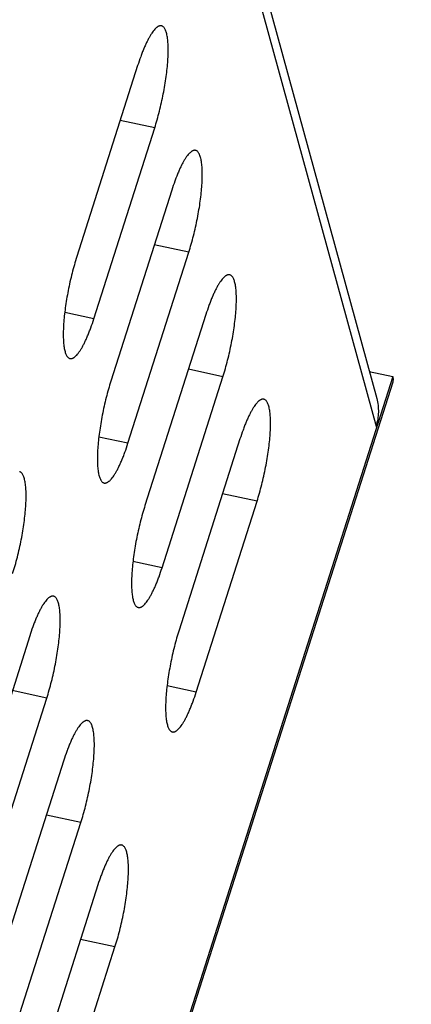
# Model space of a CAD drawing. Header units: millimetres. Extents: x 508 to 1261, y -60 to 468.
# Tile 40 of 49: x 1120 to 1125, y 46 to 60. Entities that reach past the tile are written whole.
import ezdxf

# ---------------------------------------------------------------- set-up
doc = ezdxf.new("R2010")
doc.units = ezdxf.units.MM
doc.header["$LTSCALE"] = 16.335
doc.layers.get('0').update_dxf_attribs({"linetype": 'CONTINUOUS'})
doc.layers.add('ROUNDS', color=7, linetype='CONTINUOUS')
doc.styles.get("Standard").update_dxf_attribs({"font": 'txt', "width": 0.85})
doc.dimstyles.get("Standard").update_dxf_attribs({"dimtxt": 3.5, "dimasz": 3.5, "dimexe": 1.5, "dimexo": 1, "dimtad": 1, "dimtxsty": 'Standard', "dimblk": '_FILLED', "dimblk1": '_FILLED', "dimblk2": '_FILLED', "dimcen": 0.09, "dimazin": 2, "dimtol": 1, "dimtp": 0.01, "dimtm": 0.01, "dimtfac": 1, "dimtofl": 0, "dimtmove": 0, "dimatfit": 3, "dimldrblk": '_FILLED', "dimfxl": 1, "dimtolj": 1, "dimarcsym": 0})

# ---------------------------------------------------------------- blocks, each defined once
blk = doc.blocks.new('_FILLED')
at = {"color": 0, "linetype": 'ByBlock'}
blk.add_solid([(0, 0), (-1, 0.2143), (-1, -0.2143)], dxfattribs=at)

msp = doc.modelspace()

# ---------------------------------------------------------------- linework, layer by layer
at = {"color": 7, "linetype": 'Continuous'}
for p, q in [((1122.51992, 62.24721), (1124.75668, 54.0847)), ((1121.46011, 59.0805), (1120.61967, 56.44252)), ((1121.69556, 58.22129), (1121.21911, 58.32405)), ((1120.85512, 55.58331), (1121.69556, 58.22129)), ((1121.93101, 57.36208), (1121.09057, 54.7241)), ((1122.16646, 56.50286), (1121.69001, 56.60563)), ((1121.32602, 53.86488), (1122.16646, 56.50286)), ((1120.85512, 55.58331), (1120.45306, 55.67002)), ((1122.40191, 55.64365), (1121.56147, 53.00567)), ((1122.63735, 54.78444), (1122.16091, 54.8872)), ((1124.65716, 54.85796), (1124.9808, 54.78816)), ((1121.79691, 52.14646), (1122.63735, 54.78444)), ((1121.32602, 53.86488), (1120.92396, 53.9516)), ((1122.8728, 53.92523), (1122.03236, 51.28725)), ((1123.10825, 53.06602), (1122.6318, 53.16878)), ((1122.26781, 50.42804), (1123.10825, 53.06602)), ((1121.79691, 52.14646), (1121.39486, 52.23318)), ((1119.96998, 51.20679), (1119.12954, 48.56881)), ((1120.20543, 50.34758), (1119.72898, 50.45034)), ((1122.26781, 50.42804), (1121.86576, 50.51475)), ((1119.36499, 47.7096), (1120.20543, 50.34758)), ((1120.44088, 49.48836), (1119.60044, 46.85038)), ((1120.67633, 48.62915), (1120.19988, 48.73191)), ((1119.83589, 45.99117), (1120.67633, 48.62915)), ((1120.91178, 47.76994), (1120.07133, 45.13196)), ((1120.30678, 44.27275), (1121.14722, 46.91073)), ((1121.14722, 46.91073), (1120.67078, 47.01349))]:
    msp.add_line(p, q, dxfattribs=at)
for points, knots in [([(1121.78867, 59.62841), (1121.78601, 59.62899), (1121.78051, 59.62971), (1121.77204, 59.62946), (1121.76334, 59.62789), (1121.75441, 59.62501), (1121.74527, 59.62085), (1121.73593, 59.61541), (1121.72638, 59.60869), (1121.71665, 59.60072), (1121.70673, 59.59149), (1121.69282, 59.57705), (1121.67515, 59.5558), (1121.65408, 59.52636), (1121.63261, 59.49231), (1121.61083, 59.45384), (1121.58886, 59.41114), (1121.56683, 59.36443), (1121.54484, 59.31395), (1121.52302, 59.25997), (1121.49372, 59.18214), (1121.47326, 59.12177), (1121.46011, 59.0805)], [0, 0, 0, 0, 0.01229317, 0.02488894, 0.03806759, 0.05207158, 0.06709957, 0.08330773, 0.10081513, 0.11971018, 0.14005661, 0.16189856, 0.21016001, 0.26459924, 0.32516728, 0.39171673, 0.46402557, 0.5418124, 0.6247467, 0.71245641, 0.80453376, 1, 1, 1, 1]), ([(1121.69556, 58.22129), (1121.70736, 58.25832), (1121.73012, 58.33407), (1121.76125, 58.45004), (1121.78964, 58.56905), (1121.81484, 58.6893), (1121.83648, 58.80896), (1121.85422, 58.92621), (1121.86781, 59.03925), (1121.87704, 59.14638), (1121.8811, 59.23126), (1121.8819, 59.29494), (1121.88134, 59.33912), (1121.87963, 59.38068), (1121.87678, 59.41946), (1121.87279, 59.45532), (1121.86769, 59.48812), (1121.8615, 59.51775), (1121.85424, 59.54409), (1121.84593, 59.56707), (1121.8366, 59.58661), (1121.82625, 59.60267), (1121.81486, 59.61518), (1121.80425, 59.6227), (1121.79542, 59.62663), (1121.79093, 59.62793), (1121.78867, 59.62841)], [0, 0, 0, 0, 0.08008036, 0.16292877, 0.24735176, 0.33212795, 0.41602975, 0.49784498, 0.57639861, 0.65057486, 0.71934028, 0.75140201, 0.78177429, 0.81036343, 0.83708699, 0.86187563, 0.8846757, 0.90545289, 0.92419766, 0.94093358, 0.95573068, 0.9687263, 0.98015661, 0.99039545, 0.99524016, 1, 1, 1, 1]), ([(1122.25957, 57.90999), (1122.2569, 57.91057), (1122.25141, 57.91129), (1122.24294, 57.91103), (1122.23424, 57.90946), (1122.22531, 57.90659), (1122.21617, 57.90243), (1122.20682, 57.89698), (1122.19728, 57.89027), (1122.18754, 57.88229), (1122.17763, 57.87307), (1122.16372, 57.85862), (1122.14605, 57.83738), (1122.12498, 57.80793), (1122.1035, 57.77389), (1122.08172, 57.73542), (1122.05976, 57.69272), (1122.03772, 57.64601), (1122.01574, 57.59553), (1121.99392, 57.54155), (1121.96461, 57.46372), (1121.94416, 57.40335), (1121.93101, 57.36208)], [0, 0, 0, 0, 0.01229317, 0.02488894, 0.03806759, 0.05207158, 0.06709957, 0.08330773, 0.10081513, 0.11971018, 0.14005661, 0.16189856, 0.21016001, 0.26459924, 0.32516728, 0.39171673, 0.46402557, 0.5418124, 0.6247467, 0.71245641, 0.80453376, 1, 1, 1, 1]), ([(1122.16646, 56.50286), (1122.17826, 56.5399), (1122.20102, 56.61565), (1122.23215, 56.73162), (1122.26054, 56.85063), (1122.28574, 56.97088), (1122.30737, 57.09054), (1122.32512, 57.20778), (1122.33871, 57.32083), (1122.34794, 57.42796), (1122.35199, 57.51283), (1122.3528, 57.57652), (1122.35224, 57.6207), (1122.35053, 57.66226), (1122.34767, 57.70104), (1122.34369, 57.7369), (1122.33859, 57.7697), (1122.3324, 57.79932), (1122.32514, 57.82567), (1122.31683, 57.84865), (1122.3075, 57.86819), (1122.29714, 57.88425), (1122.28575, 57.89676), (1122.27514, 57.90428), (1122.26632, 57.9082), (1122.26182, 57.9095), (1122.25957, 57.90999)], [0, 0, 0, 0, 0.08008036, 0.16292877, 0.24735176, 0.33212795, 0.41602975, 0.49784498, 0.57639861, 0.65057486, 0.71934028, 0.75140201, 0.78177429, 0.81036343, 0.83708699, 0.86187563, 0.8846757, 0.90545289, 0.92419766, 0.94093358, 0.95573068, 0.9687263, 0.98015661, 0.99039545, 0.99524016, 1, 1, 1, 1]), ([(1120.61967, 56.44252), (1120.60787, 56.40548), (1120.58511, 56.32973), (1120.55398, 56.21377), (1120.52559, 56.09475), (1120.50039, 55.9745), (1120.47875, 55.85484), (1120.46101, 55.7376), (1120.44742, 55.62455), (1120.43819, 55.51742), (1120.43413, 55.43255), (1120.43332, 55.36887), (1120.43389, 55.32468), (1120.4356, 55.28312), (1120.43845, 55.24434), (1120.44244, 55.20849), (1120.44753, 55.17568), (1120.45373, 55.14606), (1120.46099, 55.11971), (1120.46929, 55.09673), (1120.47863, 55.07719), (1120.48898, 55.06114), (1120.50037, 55.04863), (1120.51098, 55.0411), (1120.51981, 55.03718), (1120.5243, 55.03588), (1120.52656, 55.03539)], [0, 0, 0, 0, 0.08008036, 0.16292877, 0.24735176, 0.33212795, 0.41602975, 0.49784498, 0.57639861, 0.65057486, 0.71934028, 0.75140201, 0.78177429, 0.81036343, 0.83708699, 0.86187563, 0.8846757, 0.90545289, 0.92419766, 0.94093358, 0.95573068, 0.9687263, 0.98015661, 0.99039545, 0.99524016, 1, 1, 1, 1]), ([(1122.73046, 56.19157), (1122.7278, 56.19214), (1122.7223, 56.19286), (1122.71384, 56.19261), (1122.70514, 56.19104), (1122.69621, 56.18817), (1122.68707, 56.184), (1122.67772, 56.17856), (1122.66818, 56.17185), (1122.65844, 56.16387), (1122.64853, 56.15464), (1122.63461, 56.1402), (1122.61695, 56.11895), (1122.59588, 56.08951), (1122.5744, 56.05547), (1122.55262, 56.017), (1122.53066, 55.9743), (1122.50862, 55.92759), (1122.48663, 55.87711), (1122.46481, 55.82312), (1122.43551, 55.7453), (1122.41505, 55.68492), (1122.40191, 55.64365)], [0, 0, 0, 0, 0.01229317, 0.02488894, 0.03806759, 0.05207158, 0.06709957, 0.08330773, 0.10081513, 0.11971018, 0.14005661, 0.16189856, 0.21016001, 0.26459924, 0.32516728, 0.39171673, 0.46402557, 0.5418124, 0.6247467, 0.71245641, 0.80453376, 1, 1, 1, 1]), ([(1122.63735, 54.78444), (1122.64915, 54.82148), (1122.67192, 54.89723), (1122.70305, 55.01319), (1122.73143, 55.13221), (1122.75664, 55.25246), (1122.77827, 55.37212), (1122.79602, 55.48936), (1122.80961, 55.60241), (1122.81884, 55.70954), (1122.82289, 55.79441), (1122.8237, 55.85809), (1122.82314, 55.90227), (1122.82143, 55.94383), (1122.81857, 55.98262), (1122.81459, 56.01847), (1122.80949, 56.05128), (1122.8033, 56.0809), (1122.79604, 56.10725), (1122.78773, 56.13023), (1122.7784, 56.14977), (1122.76804, 56.16582), (1122.75665, 56.17833), (1122.74604, 56.18586), (1122.73722, 56.18978), (1122.73272, 56.19108), (1122.73046, 56.19157)], [0, 0, 0, 0, 0.08008036, 0.16292877, 0.24735176, 0.33212795, 0.41602975, 0.49784498, 0.57639861, 0.65057486, 0.71934028, 0.75140201, 0.78177429, 0.81036343, 0.83708699, 0.86187563, 0.8846757, 0.90545289, 0.92419766, 0.94093358, 0.95573068, 0.9687263, 0.98015661, 0.99039545, 0.99524016, 1, 1, 1, 1]), ([(1120.52656, 55.03539), (1120.52922, 55.03482), (1120.53472, 55.0341), (1120.54318, 55.03435), (1120.55189, 55.03592), (1120.56082, 55.03879), (1120.56996, 55.04295), (1120.5793, 55.0484), (1120.58885, 55.05511), (1120.59858, 55.06309), (1120.6085, 55.07232), (1120.62241, 55.08676), (1120.64008, 55.10801), (1120.66114, 55.13745), (1120.68262, 55.17149), (1120.7044, 55.20996), (1120.72637, 55.25266), (1120.7484, 55.29937), (1120.77039, 55.34985), (1120.79221, 55.40384), (1120.82151, 55.48166), (1120.84197, 55.54204), (1120.85512, 55.58331)], [0, 0, 0, 0, 0.01229317, 0.02488894, 0.03806759, 0.05207158, 0.06709957, 0.08330773, 0.10081513, 0.11971018, 0.14005661, 0.16189856, 0.21016001, 0.26459924, 0.32516728, 0.39171673, 0.46402557, 0.5418124, 0.6247467, 0.71245641, 0.80453376, 1, 1, 1, 1]), ([(1121.09057, 54.7241), (1121.07877, 54.68706), (1121.05601, 54.61131), (1121.02487, 54.49534), (1120.99649, 54.37633), (1120.97129, 54.25608), (1120.94965, 54.13642), (1120.9319, 54.01918), (1120.91832, 53.90613), (1120.90908, 53.799), (1120.90503, 53.71412), (1120.90422, 53.65044), (1120.90478, 53.60626), (1120.9065, 53.5647), (1120.90935, 53.52592), (1120.91333, 53.49006), (1120.91843, 53.45726), (1120.92462, 53.42764), (1120.93189, 53.40129), (1120.94019, 53.37831), (1120.94953, 53.35877), (1120.95988, 53.34271), (1120.97127, 53.3302), (1120.98188, 53.32268), (1120.99071, 53.31876), (1120.9952, 53.31745), (1120.99746, 53.31697)], [0, 0, 0, 0, 0.08008036, 0.16292877, 0.24735176, 0.33212795, 0.41602975, 0.49784498, 0.57639861, 0.65057486, 0.71934028, 0.75140201, 0.78177429, 0.81036343, 0.83708699, 0.86187563, 0.8846757, 0.90545289, 0.92419766, 0.94093358, 0.95573068, 0.9687263, 0.98015661, 0.99039545, 0.99524016, 1, 1, 1, 1]), ([(1123.20136, 54.47315), (1123.1987, 54.47372), (1123.1932, 54.47444), (1123.18474, 54.47419), (1123.17603, 54.47262), (1123.16711, 54.46975), (1123.15797, 54.46558), (1123.14862, 54.46014), (1123.13907, 54.45342), (1123.12934, 54.44545), (1123.11942, 54.43622), (1123.10551, 54.42178), (1123.08784, 54.40053), (1123.06678, 54.37109), (1123.0453, 54.33704), (1123.02352, 54.29858), (1123.00155, 54.25587), (1122.97952, 54.20916), (1122.95753, 54.15868), (1122.93571, 54.1047), (1122.90641, 54.02687), (1122.88595, 53.9665), (1122.8728, 53.92523)], [0, 0, 0, 0, 0.01229317, 0.02488894, 0.03806759, 0.05207158, 0.06709957, 0.08330773, 0.10081513, 0.11971018, 0.14005661, 0.16189856, 0.21016001, 0.26459924, 0.32516728, 0.39171673, 0.46402557, 0.5418124, 0.6247467, 0.71245641, 0.80453376, 1, 1, 1, 1]), ([(1123.10825, 53.06602), (1123.12005, 53.10305), (1123.14281, 53.1788), (1123.17395, 53.29477), (1123.20233, 53.41378), (1123.22753, 53.53404), (1123.24917, 53.65369), (1123.26692, 53.77094), (1123.28051, 53.88398), (1123.28974, 53.99112), (1123.29379, 54.07599), (1123.2946, 54.13967), (1123.29404, 54.18385), (1123.29232, 54.22541), (1123.28947, 54.26419), (1123.28549, 54.30005), (1123.28039, 54.33285), (1123.2742, 54.36248), (1123.26694, 54.38882), (1123.25863, 54.4118), (1123.2493, 54.43135), (1123.23894, 54.4474), (1123.22755, 54.45991), (1123.21694, 54.46743), (1123.20812, 54.47136), (1123.20362, 54.47266), (1123.20136, 54.47315)], [0, 0, 0, 0, 0.08008036, 0.16292877, 0.24735176, 0.33212795, 0.41602975, 0.49784498, 0.57639861, 0.65057486, 0.71934028, 0.75140201, 0.78177429, 0.81036343, 0.83708699, 0.86187563, 0.8846757, 0.90545289, 0.92419766, 0.94093358, 0.95573068, 0.9687263, 0.98015661, 0.99039545, 0.99524016, 1, 1, 1, 1]), ([(1124.76018, 54.48199), (1124.76849, 54.45169), (1124.78067, 54.38962), (1124.78515, 54.29461), (1124.77581, 54.19922), (1124.76056, 54.13683), (1124.7508, 54.10618)], [0, 0, 0, 0, 0.24751573, 0.49607471, 0.74663599, 1, 1, 1, 1]), ([(1120.99746, 53.31697), (1121.00012, 53.31639), (1121.00562, 53.31567), (1121.01408, 53.31593), (1121.02279, 53.31749), (1121.03171, 53.32037), (1121.04085, 53.32453), (1121.0502, 53.32998), (1121.05975, 53.33669), (1121.06948, 53.34467), (1121.0794, 53.35389), (1121.09331, 53.36833), (1121.11098, 53.38958), (1121.13204, 53.41903), (1121.15352, 53.45307), (1121.1753, 53.49154), (1121.19727, 53.53424), (1121.2193, 53.58095), (1121.24129, 53.63143), (1121.26311, 53.68541), (1121.29241, 53.76324), (1121.31287, 53.82361), (1121.32602, 53.86488)], [0, 0, 0, 0, 0.01229317, 0.02488894, 0.03806759, 0.05207158, 0.06709957, 0.08330773, 0.10081513, 0.11971018, 0.14005661, 0.16189856, 0.21016001, 0.26459924, 0.32516728, 0.39171673, 0.46402557, 0.5418124, 0.6247467, 0.71245641, 0.80453376, 1, 1, 1, 1]), ([(1119.73453, 52.066), (1119.74633, 52.10303), (1119.76909, 52.17878), (1119.80023, 52.29475), (1119.82861, 52.41376), (1119.85381, 52.53402), (1119.87545, 52.65367), (1119.89319, 52.77092), (1119.90678, 52.88396), (1119.91602, 52.9911), (1119.92007, 53.07597), (1119.92088, 53.13965), (1119.92031, 53.18383), (1119.9186, 53.22539), (1119.91575, 53.26417), (1119.91176, 53.30003), (1119.90667, 53.33283), (1119.90047, 53.36246), (1119.89321, 53.3888), (1119.88491, 53.41178), (1119.87557, 53.43133), (1119.86522, 53.44738), (1119.85383, 53.45989), (1119.84322, 53.46742), (1119.83439, 53.47134), (1119.8299, 53.47264), (1119.82764, 53.47313)], [0, 0, 0, 0, 0.08008036, 0.16292877, 0.24735176, 0.33212795, 0.41602975, 0.49784498, 0.57639861, 0.65057486, 0.71934028, 0.75140201, 0.78177429, 0.81036343, 0.83708699, 0.86187563, 0.8846757, 0.90545289, 0.92419766, 0.94093358, 0.95573068, 0.9687263, 0.98015661, 0.99039545, 0.99524016, 1, 1, 1, 1]), ([(1121.56147, 53.00567), (1121.54967, 52.96864), (1121.5269, 52.89289), (1121.49577, 52.77692), (1121.46739, 52.65791), (1121.44219, 52.53766), (1121.42055, 52.418), (1121.4028, 52.30075), (1121.38921, 52.18771), (1121.37998, 52.08057), (1121.37593, 51.9957), (1121.37512, 51.93202), (1121.37568, 51.88784), (1121.37739, 51.84628), (1121.38025, 51.8075), (1121.38423, 51.77164), (1121.38933, 51.73884), (1121.39552, 51.70921), (1121.40278, 51.68287), (1121.41109, 51.65989), (1121.42042, 51.64035), (1121.43078, 51.62429), (1121.44217, 51.61178), (1121.45278, 51.60426), (1121.4616, 51.60033), (1121.4661, 51.59903), (1121.46836, 51.59854)], [0, 0, 0, 0, 0.08008036, 0.16292877, 0.24735176, 0.33212795, 0.41602975, 0.49784498, 0.57639861, 0.65057486, 0.71934028, 0.75140201, 0.78177429, 0.81036343, 0.83708699, 0.86187563, 0.8846757, 0.90545289, 0.92419766, 0.94093358, 0.95573068, 0.9687263, 0.98015661, 0.99039545, 0.99524016, 1, 1, 1, 1]), ([(1121.46836, 51.59854), (1121.47102, 51.59797), (1121.47652, 51.59725), (1121.48498, 51.5975), (1121.49368, 51.59907), (1121.50261, 51.60194), (1121.51175, 51.60611), (1121.5211, 51.61155), (1121.53064, 51.61827), (1121.54038, 51.62624), (1121.55029, 51.63547), (1121.56421, 51.64991), (1121.58187, 51.67116), (1121.60294, 51.7006), (1121.62442, 51.73465), (1121.6462, 51.77311), (1121.66816, 51.81582), (1121.6902, 51.86253), (1121.71219, 51.91301), (1121.73401, 51.96699), (1121.76331, 52.04482), (1121.78377, 52.10519), (1121.79691, 52.14646)], [0, 0, 0, 0, 0.01229317, 0.02488894, 0.03806759, 0.05207158, 0.06709957, 0.08330773, 0.10081513, 0.11971018, 0.14005661, 0.16189856, 0.21016001, 0.26459924, 0.32516728, 0.39171673, 0.46402557, 0.5418124, 0.6247467, 0.71245641, 0.80453376, 1, 1, 1, 1]), ([(1120.29854, 51.7547), (1120.29588, 51.75528), (1120.29038, 51.756), (1120.28191, 51.75575), (1120.27321, 51.75418), (1120.26428, 51.7513), (1120.25514, 51.74714), (1120.2458, 51.7417), (1120.23625, 51.73498), (1120.22651, 51.72701), (1120.2166, 51.71778), (1120.20269, 51.70334), (1120.18502, 51.68209), (1120.16395, 51.65264), (1120.14247, 51.6186), (1120.1207, 51.58013), (1120.09873, 51.53743), (1120.07669, 51.49072), (1120.05471, 51.44024), (1120.03289, 51.38626), (1120.00358, 51.30843), (1119.98313, 51.24806), (1119.96998, 51.20679)], [0, 0, 0, 0, 0.01229317, 0.02488894, 0.03806759, 0.05207158, 0.06709957, 0.08330773, 0.10081513, 0.11971018, 0.14005661, 0.16189856, 0.21016001, 0.26459924, 0.32516728, 0.39171673, 0.46402557, 0.5418124, 0.6247467, 0.71245641, 0.80453376, 1, 1, 1, 1]), ([(1120.20543, 50.34758), (1120.21723, 50.38461), (1120.23999, 50.46036), (1120.27112, 50.57633), (1120.29951, 50.69534), (1120.32471, 50.81559), (1120.34635, 50.93525), (1120.36409, 51.05249), (1120.37768, 51.16554), (1120.38691, 51.27267), (1120.39096, 51.35755), (1120.39177, 51.42123), (1120.39121, 51.46541), (1120.3895, 51.50697), (1120.38665, 51.54575), (1120.38266, 51.58161), (1120.37756, 51.61441), (1120.37137, 51.64404), (1120.36411, 51.67038), (1120.3558, 51.69336), (1120.34647, 51.7129), (1120.33612, 51.72896), (1120.32473, 51.74147), (1120.31412, 51.74899), (1120.30529, 51.75291), (1120.3008, 51.75422), (1120.29854, 51.7547)], [0, 0, 0, 0, 0.08008036, 0.16292877, 0.24735176, 0.33212795, 0.41602975, 0.49784498, 0.57639861, 0.65057486, 0.71934028, 0.75140201, 0.78177429, 0.81036343, 0.83708699, 0.86187563, 0.8846757, 0.90545289, 0.92419766, 0.94093358, 0.95573068, 0.9687263, 0.98015661, 0.99039545, 0.99524016, 1, 1, 1, 1]), ([(1122.03236, 51.28725), (1122.02056, 51.25021), (1121.9978, 51.17446), (1121.96667, 51.0585), (1121.93828, 50.93948), (1121.91308, 50.81923), (1121.89145, 50.69957), (1121.8737, 50.58233), (1121.86011, 50.46928), (1121.85088, 50.36215), (1121.84683, 50.27728), (1121.84602, 50.2136), (1121.84658, 50.16942), (1121.84829, 50.12786), (1121.85115, 50.08907), (1121.85513, 50.05322), (1121.86023, 50.02041), (1121.86642, 49.99079), (1121.87368, 49.96444), (1121.88199, 49.94147), (1121.89132, 49.92192), (1121.90168, 49.90587), (1121.91307, 49.89336), (1121.92368, 49.88583), (1121.9325, 49.88191), (1121.937, 49.88061), (1121.93925, 49.88012)], [0, 0, 0, 0, 0.08008036, 0.16292877, 0.24735176, 0.33212795, 0.41602975, 0.49784498, 0.57639861, 0.65057486, 0.71934028, 0.75140201, 0.78177429, 0.81036343, 0.83708699, 0.86187563, 0.8846757, 0.90545289, 0.92419766, 0.94093358, 0.95573068, 0.9687263, 0.98015661, 0.99039545, 0.99524016, 1, 1, 1, 1]), ([(1121.93925, 49.88012), (1121.94192, 49.87955), (1121.94741, 49.87883), (1121.95588, 49.87908), (1121.96458, 49.88065), (1121.97351, 49.88352), (1121.98265, 49.88769), (1121.992, 49.89313), (1122.00154, 49.89984), (1122.01128, 49.90782), (1122.02119, 49.91705), (1122.0351, 49.93149), (1122.05277, 49.95274), (1122.07384, 49.98218), (1122.09532, 50.01622), (1122.1171, 50.05469), (1122.13906, 50.09739), (1122.1611, 50.1441), (1122.18308, 50.19458), (1122.2049, 50.24857), (1122.23421, 50.32639), (1122.25466, 50.38677), (1122.26781, 50.42804)], [0, 0, 0, 0, 0.01229317, 0.02488894, 0.03806759, 0.05207158, 0.06709957, 0.08330773, 0.10081513, 0.11971018, 0.14005661, 0.16189856, 0.21016001, 0.26459924, 0.32516728, 0.39171673, 0.46402557, 0.5418124, 0.6247467, 0.71245641, 0.80453376, 1, 1, 1, 1]), ([(1120.76944, 50.03628), (1120.76677, 50.03686), (1120.76128, 50.03758), (1120.75281, 50.03732), (1120.74411, 50.03575), (1120.73518, 50.03288), (1120.72604, 50.02872), (1120.71669, 50.02327), (1120.70715, 50.01656), (1120.69741, 50.00858), (1120.6875, 49.99936), (1120.67359, 49.98491), (1120.65592, 49.96366), (1120.63485, 49.93422), (1120.61337, 49.90018), (1120.59159, 49.86171), (1120.56963, 49.81901), (1120.54759, 49.7723), (1120.52561, 49.72182), (1120.50379, 49.66784), (1120.47448, 49.59001), (1120.45403, 49.52964), (1120.44088, 49.48836)], [0, 0, 0, 0, 0.01229317, 0.02488894, 0.03806759, 0.05207158, 0.06709957, 0.08330773, 0.10081513, 0.11971018, 0.14005661, 0.16189856, 0.21016001, 0.26459924, 0.32516728, 0.39171673, 0.46402557, 0.5418124, 0.6247467, 0.71245641, 0.80453376, 1, 1, 1, 1]), ([(1120.67633, 48.62915), (1120.68813, 48.66619), (1120.71089, 48.74194), (1120.74202, 48.8579), (1120.7704, 48.97692), (1120.79561, 49.09717), (1120.81724, 49.21683), (1120.83499, 49.33407), (1120.84858, 49.44712), (1120.85781, 49.55425), (1120.86186, 49.63912), (1120.86267, 49.7028), (1120.86211, 49.74699), (1120.8604, 49.78855), (1120.85754, 49.82733), (1120.85356, 49.86319), (1120.84846, 49.89599), (1120.84227, 49.92561), (1120.83501, 49.95196), (1120.8267, 49.97494), (1120.81737, 49.99448), (1120.80701, 50.01053), (1120.79562, 50.02305), (1120.78501, 50.03057), (1120.77619, 50.03449), (1120.77169, 50.03579), (1120.76944, 50.03628)], [0, 0, 0, 0, 0.08008036, 0.16292877, 0.24735176, 0.33212795, 0.41602975, 0.49784498, 0.57639861, 0.65057486, 0.71934028, 0.75140201, 0.78177429, 0.81036343, 0.83708699, 0.86187563, 0.8846757, 0.90545289, 0.92419766, 0.94093358, 0.95573068, 0.9687263, 0.98015661, 0.99039545, 0.99524016, 1, 1, 1, 1]), ([(1121.24033, 48.31786), (1121.23767, 48.31843), (1121.23217, 48.31915), (1121.22371, 48.3189), (1121.21501, 48.31733), (1121.20608, 48.31446), (1121.19694, 48.31029), (1121.18759, 48.30485), (1121.17805, 48.29813), (1121.16831, 48.29016), (1121.15839, 48.28093), (1121.14448, 48.26649), (1121.12682, 48.24524), (1121.10575, 48.2158), (1121.08427, 48.18176), (1121.06249, 48.14329), (1121.04052, 48.10059), (1121.01849, 48.05387), (1120.9965, 48.0034), (1120.97468, 47.94941), (1120.94538, 47.87159), (1120.92492, 47.81121), (1120.91178, 47.76994)], [0, 0, 0, 0, 0.01229317, 0.02488894, 0.03806759, 0.05207158, 0.06709957, 0.08330773, 0.10081513, 0.11971018, 0.14005661, 0.16189856, 0.21016001, 0.26459924, 0.32516728, 0.39171673, 0.46402557, 0.5418124, 0.6247467, 0.71245641, 0.80453376, 1, 1, 1, 1]), ([(1121.14722, 46.91073), (1121.15902, 46.94776), (1121.18179, 47.02351), (1121.21292, 47.13948), (1121.2413, 47.2585), (1121.2665, 47.37875), (1121.28814, 47.4984), (1121.30589, 47.61565), (1121.31948, 47.7287), (1121.32871, 47.83583), (1121.33276, 47.9207), (1121.33357, 47.98438), (1121.33301, 48.02856), (1121.3313, 48.07012), (1121.32844, 48.1089), (1121.32446, 48.14476), (1121.31936, 48.17756), (1121.31317, 48.20719), (1121.30591, 48.23354), (1121.2976, 48.25651), (1121.28827, 48.27606), (1121.27791, 48.29211), (1121.26652, 48.30462), (1121.25591, 48.31215), (1121.24709, 48.31607), (1121.24259, 48.31737), (1121.24033, 48.31786)], [0, 0, 0, 0, 0.08008036, 0.16292877, 0.24735176, 0.33212795, 0.41602975, 0.49784498, 0.57639861, 0.65057486, 0.71934028, 0.75140201, 0.78177429, 0.81036343, 0.83708699, 0.86187563, 0.8846757, 0.90545289, 0.92419766, 0.94093358, 0.95573068, 0.9687263, 0.98015661, 0.99039545, 0.99524016, 1, 1, 1, 1])]:
    msp.add_open_spline(points, degree=3, knots=knots, dxfattribs=at)
at = {"layer": 'ROUNDS', "color": 7, "linetype": 'Continuous'}
for p, q in [((1122.58033, 62.43682), (1124.76018, 54.48199)), ((1124.9808, 54.78816), (1117.80932, 32.27827)), ((1124.98088, 54.7097), (1117.8094, 32.19981))]:
    msp.add_line(p, q, dxfattribs=at)
msp.add_open_spline([(1124.9808, 54.78816), (1124.98267, 54.78135), (1124.98554, 54.76786), (1124.98708, 54.74765), (1124.98569, 54.72819), (1124.9828, 54.71571), (1124.98088, 54.7097)], degree=3, knots=[0, 0, 0, 0, 0.26638317, 0.51905938, 0.7620453, 1, 1, 1, 1], dxfattribs=at)

# ---------------------------------------------------------------- leaders
at = {"color": 2}
msp.add_leader([(1112.93672, 49.10876), (1135.29776, 148.01767)], dimstyle='Standard', override={"dimgap": 0.625, "dimtad": 0, "dimtih": 1, "dimtoh": 1, "dimdec": 4, "dimcen": 2.673, "dimadec": 0, "dimazin": 0, "dimtp": 0.1, "dimtm": 0, "dimtdec": 1, "dimfxl": 1.25, "dimtolj": 0, "dimtzin": 0}, dxfattribs=at)

doc.saveas('drawing.dxf')
